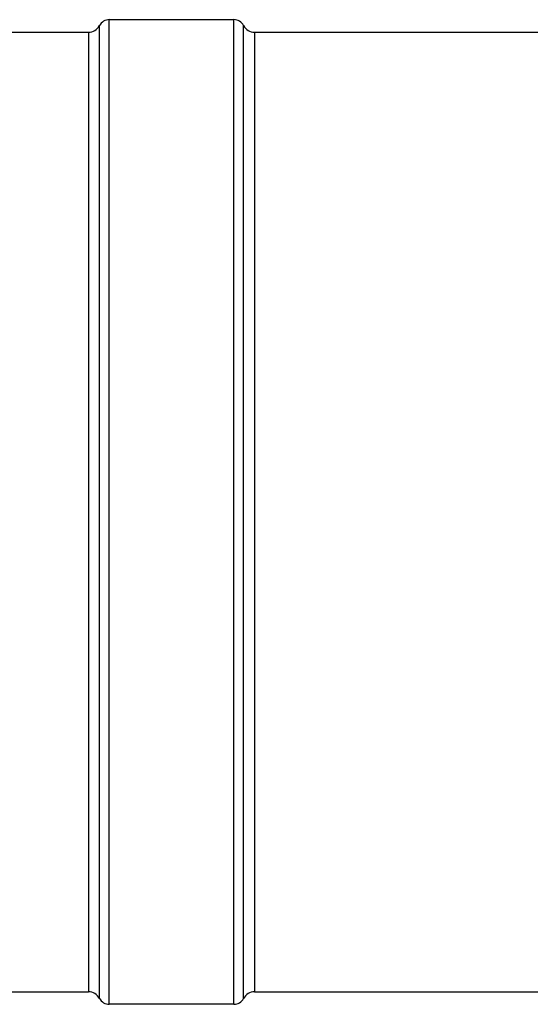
# Model space of a CAD drawing. Header units: millimetres. Extents: x 0 to 297, y 0 to 210.
# Tile 7 of 20: x 97 to 112, y 99 to 128. Entities that reach past the tile are written whole.
import ezdxf

# ---------------------------------------------------------------- set-up
doc = ezdxf.new("R2010")
doc.units = ezdxf.units.MM
doc.header["$LTSCALE"] = 16.335
doc.layers.get('0').update_dxf_attribs({"linetype": 'CONTINUOUS'})
doc.layers.add('AXES_REF', color=7, linetype='CONTINUOUS')

msp = doc.modelspace()

# ---------------------------------------------------------------- linework, layer by layer
at = {"color": 7, "linetype": 'Continuous'}
for p, q in [((68.054, 127.304), (99.309, 127.304)), ((104.118, 127.304), (135.374, 127.304)), ((68.054, 99.486), (99.309, 99.486)), ((104.118, 99.486), (135.374, 99.486))]:
    msp.add_line(p, q, dxfattribs=at)
at = {"layer": 'AXES_REF', "color": 9, "linetype": 'Continuous'}
for p, q in [((99.911, 99.125), (99.911, 127.664)), ((103.517, 99.125), (103.517, 127.664)), ((99.309, 127.304), (99.309, 99.486)), ((99.628, 99.295), (99.628, 127.494)), ((103.8, 99.295), (103.8, 127.494)), ((104.118, 127.304), (104.118, 99.486))]:
    msp.add_line(p, q, dxfattribs=at)
at = {"layer": 'AXES_REF', "color": 7, "linetype": 'Continuous'}
for p, q in [((103.517, 127.664), (99.911, 127.664)), ((103.517, 99.125), (99.911, 99.125))]:
    msp.add_line(p, q, dxfattribs=at)
for centre, radius, start, end in [((99.911, 127.344), 0.321, 90, 151.9275), ((103.517, 127.344), 0.321, 28.0725, 90), ((99.309, 127.664), 0.361, 270, 331.9275), ((104.118, 127.664), 0.361, 208.0725, 270), ((99.309, 99.125), 0.361, 28.0725, 90), ((104.118, 99.125), 0.361, 90, 151.9275), ((99.911, 99.446), 0.321, 208.0725, 270), ((103.517, 99.446), 0.321, 270, 331.9275)]:
    msp.add_arc(centre, radius, start, end, dxfattribs=at)

doc.saveas('drawing.dxf')
